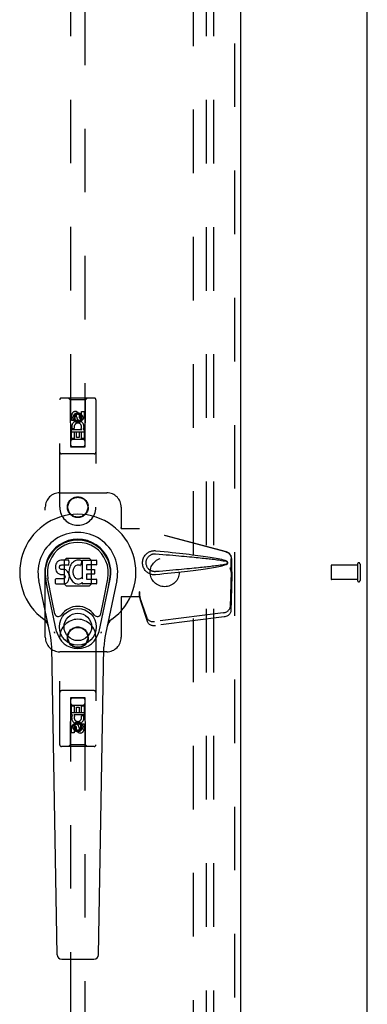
# Model space of a CAD drawing. Header units: inches. Extents: x 0 to 200, y 0 to 129.
# Tile 6 of 30: x 68 to 74, y 41 to 58. Entities that reach past the tile are written whole.
import ezdxf

# ---------------------------------------------------------------- set-up
doc = ezdxf.new("R2010")
doc.units = ezdxf.units.IN
doc.header["$LTSCALE"] = 11
doc.header["$MEASUREMENT"] = 0
doc.linetypes.add('HIDDEN', pattern=[0.2, 0.1, -0.1])
doc.layers.get('0').update_dxf_attribs({"linetype": 'CONTINUOUS'})
for name, color, linetype in [('DEFAULT_2', 8, 'HIDDEN'), ('MAIN_ENCLOSURE_DOOR_ASSEMBLY', 7, 'CONTINUOUS'), ('SUBPANEL', 7, 'CONTINUOUS')]:
    doc.layers.add(name, color=color, linetype=linetype)

msp = doc.modelspace()

# ---------------------------------------------------------------- linework, layer by layer
at = {"color": 7, "linetype": 'Continuous'}
msp.add_line((74.148, 10.1993), (74.148, 58.1373), dxfattribs=at)
at = {"layer": 'DEFAULT_2', "color": 8, "linetype": 'HIDDEN'}
for p, q in [((71.148, 17.5744), (71.148, 78.5742)), ((73.523, 48.1883), (73.523, 47.9603)), ((73.98, 48.1983), (73.533, 48.1983)), ((73.98, 48.2163), (73.98, 47.9323)), ((74.023, 48.2163), (74.023, 47.9323)), ((73.98, 47.9503), (73.533, 47.9503))]:
    msp.add_line(p, q, dxfattribs=at)
for centre, radius, start, end in [((73.533, 48.1883), 0.01, 90, 180), ((74.0015, 48.2163), 0.0215, 0, 180), ((73.533, 47.9603), 0.01, 180, 270), ((74.0015, 47.9323), 0.0215, 180, 360)]:
    msp.add_arc(centre, radius, start, end, dxfattribs=at)
at = {"layer": 'MAIN_ENCLOSURE_DOOR_ASSEMBLY', "color": 8, "linetype": 'HIDDEN'}
for p, q in [((71.8565, 79.2203), (71.8565, 16.9283)), ((69.023, 78.2468), (69.023, 50.245)), ((69.273, 50.245), (69.273, 78.2468)), ((69.4305, 51.0868), (68.8655, 51.0868)), ((69.018, 51.0568), (68.988, 51.0868)), ((69.278, 51.0568), (69.308, 51.0868)), ((68.8355, 49.1993), (68.8355, 51.0568)), ((69.018, 51.0568), (69.0215, 50.2468)), ((69.278, 51.0568), (69.018, 51.0568)), ((69.2745, 50.2468), (69.278, 51.0568)), ((69.4605, 51.0568), (69.4605, 49.1993)), ((69.0414, 50.6971), (69.0414, 50.7895)), ((69.0838, 50.7895), (69.0838, 50.6971)), ((69.148, 50.8187), (69.0855, 50.7826)), ((69.0855, 50.7826), (69.0855, 50.7104)), ((69.0855, 50.7826), (69.0955, 50.7768)), ((69.148, 50.8071), (69.0955, 50.7768)), ((69.0955, 50.7768), (69.0955, 50.7162)), ((69.1277, 50.7609), (69.1277, 50.7895)), ((69.148, 50.8187), (69.148, 50.8071)), ((69.2105, 50.7826), (69.148, 50.8187)), ((69.2005, 50.7768), (69.148, 50.8071)), ((69.1686, 50.8033), (69.1686, 50.757)), ((69.2105, 50.7826), (69.2005, 50.7768)), ((69.2005, 50.7162), (69.2005, 50.7768)), ((69.2105, 50.7104), (69.2105, 50.7826)), ((69.2122, 50.7609), (69.2122, 50.8534)), ((69.2122, 50.8534), (69.2546, 50.8534)), ((69.2546, 50.8534), (69.2546, 50.7609)), ((69.0838, 50.6971), (69.0414, 50.6971)), ((69.0855, 50.7104), (69.0955, 50.7162)), ((69.0855, 50.7104), (69.148, 50.6743)), ((69.0955, 50.7162), (69.148, 50.6859)), ((69.148, 50.6859), (69.2005, 50.7162)), ((69.148, 50.6743), (69.2105, 50.7104)), ((69.148, 50.6743), (69.148, 50.6859)), ((69.2105, 50.7104), (69.2005, 50.7162)), ((69.2756, 50.4968), (69.0204, 50.4968)), ((69.0414, 50.3847), (69.0414, 50.5408)), ((69.0414, 50.5408), (69.219, 50.5408)), ((69.0895, 50.5652), (69.0504, 50.5482)), ((69.0838, 50.4982), (69.0838, 50.3847)), ((69.1262, 50.4982), (69.0838, 50.4982)), ((69.1262, 50.406), (69.1262, 50.4982)), ((69.1687, 50.406), (69.1262, 50.406)), ((69.1687, 50.4982), (69.1687, 50.406)), ((69.2122, 50.4982), (69.1687, 50.4982)), ((69.219, 50.5408), (69.2004, 50.5538)), ((69.2122, 50.3847), (69.2122, 50.4982)), ((69.2441, 50.5443), (69.2423, 50.5408)), ((69.2423, 50.5408), (69.2546, 50.5408)), ((69.2546, 50.5408), (69.2546, 50.3847)), ((69.0215, 50.2468), (69.2745, 50.2468)), ((69.023, 50.2481), (69.273, 50.2481)), ((69.023, 50.245), (69.273, 50.245)), ((69.0838, 50.3847), (69.0414, 50.3847)), ((69.233, 50.3718), (69.063, 50.3718)), ((69.2546, 50.3847), (69.2122, 50.3847)), ((69.4305, 50.1218), (68.8655, 50.1218)), ((68.8355, 49.4493), (69.648, 49.4493)), ((68.5855, 46.9493), (68.5855, 49.1993)), ((69.898, 49.1993), (69.898, 48.8461)), ((69.895, 48.8293), (69.898, 48.8461)), ((69.895, 48.8293), (70.216, 48.8293)), ((69.9024, 48.8293), (69.898, 48.8461)), ((71.7057, 48.427), (70.2083, 48.8293)), ((71.7134, 48.427), (70.216, 48.8293)), ((68.9468, 48.3108), (68.9115, 48.2755)), ((68.9115, 48.2755), (68.9115, 47.8731)), ((69.3492, 48.3108), (68.9468, 48.3108)), ((69.3845, 48.2755), (69.3492, 48.3108)), ((69.3845, 47.8731), (69.3845, 48.2755)), ((71.7981, 48.0765), (71.7981, 48.3062)), ((71.8058, 48.0765), (71.8058, 48.3062)), ((71.7763, 48.1581), (71.7981, 48.0765)), ((71.7974, 48.0879), (71.7782, 47.4728)), ((71.784, 48.1581), (71.8058, 48.0765)), ((71.7974, 48.0879), (71.8109, 48.0169)), ((71.8058, 48.0765), (71.7981, 48.0765)), ((71.7997, 48.104), (71.8084, 48.0478)), ((71.8084, 48.0478), (71.8093, 48.037)), ((71.8093, 48.037), (71.8102, 48.0266)), ((71.8102, 48.0266), (71.8109, 48.0169)), ((68.9115, 47.8731), (68.9468, 47.8378)), ((69.3492, 47.8378), (69.3845, 47.8731)), ((71.8109, 48.0169), (71.7918, 47.4018)), ((68.9468, 47.8378), (69.3492, 47.8378)), ((70.216, 47.7368), (70.2083, 47.7368)), ((70.2083, 47.7368), (70.2083, 47.6493)), ((70.216, 47.7368), (70.216, 47.6493)), ((70.216, 47.6493), (69.895, 47.6493)), ((69.895, 47.6493), (69.898, 47.6325)), ((69.9024, 47.6493), (69.898, 47.6325)), ((69.898, 47.6325), (69.898, 46.9493)), ((70.3465, 47.2788), (70.2146, 47.6626)), ((70.2281, 47.5916), (70.2146, 47.6626)), ((70.2238, 47.622), (70.2281, 47.5916)), ((70.36, 47.2078), (70.2281, 47.5916)), ((71.6607, 47.3737), (70.4733, 47.2212)), ((71.6743, 47.3027), (70.4868, 47.1502)), ((68.8355, 45.0918), (68.8355, 46.9493)), ((69.4605, 46.9493), (69.4605, 45.0918)), ((69.648, 46.6993), (68.8355, 46.6993)), ((69.4305, 46.0268), (68.8655, 46.0268)), ((69.0215, 45.9018), (69.018, 45.0918)), ((69.0215, 45.9018), (69.2745, 45.9018)), ((69.023, 45.9036), (69.023, 17.9018)), ((69.273, 45.9036), (69.023, 45.9036)), ((69.273, 45.9005), (69.023, 45.9005)), ((69.273, 17.9018), (69.273, 45.9036)), ((69.278, 45.0918), (69.2745, 45.9018)), ((69.0204, 45.6518), (69.2756, 45.6518)), ((69.0414, 45.6078), (69.0414, 45.7639)), ((69.0414, 45.7639), (69.0839, 45.7639)), ((69.063, 45.7768), (69.233, 45.7768)), ((69.0839, 45.7639), (69.0839, 45.6504)), ((69.0839, 45.6504), (69.1273, 45.6504)), ((69.1273, 45.6504), (69.1273, 45.7426)), ((69.1273, 45.7426), (69.1698, 45.7426)), ((69.1698, 45.7426), (69.1698, 45.6504)), ((69.1698, 45.6504), (69.2122, 45.6504)), ((69.2122, 45.6504), (69.2122, 45.7639)), ((69.2122, 45.7639), (69.2547, 45.7639)), ((69.2547, 45.7639), (69.2547, 45.6078)), ((69.0537, 45.6078), (69.0414, 45.6078)), ((69.0519, 45.6043), (69.0537, 45.6078)), ((69.2547, 45.6078), (69.0771, 45.6078)), ((69.0771, 45.6078), (69.0956, 45.5948)), ((69.148, 45.4743), (69.0855, 45.4382)), ((69.148, 45.4743), (69.148, 45.4627)), ((69.2105, 45.4382), (69.148, 45.4743)), ((69.2066, 45.5834), (69.2457, 45.6004)), ((69.0414, 45.2952), (69.0414, 45.3877)), ((69.0839, 45.2952), (69.0414, 45.2952)), ((69.0839, 45.3877), (69.0839, 45.2952)), ((69.0855, 45.4382), (69.0855, 45.366)), ((69.0855, 45.4382), (69.0955, 45.4324)), ((69.0855, 45.366), (69.0955, 45.3718)), ((69.0855, 45.366), (69.148, 45.3299)), ((69.148, 45.4627), (69.0955, 45.4324)), ((69.0955, 45.4324), (69.0955, 45.3718)), ((69.0955, 45.3718), (69.148, 45.3415)), ((69.1274, 45.3453), (69.1274, 45.3916)), ((69.2005, 45.4324), (69.148, 45.4627)), ((69.148, 45.3415), (69.2005, 45.3718)), ((69.148, 45.3299), (69.2105, 45.366)), ((69.148, 45.3299), (69.148, 45.3415)), ((69.1683, 45.3877), (69.1683, 45.3592)), ((69.2105, 45.4382), (69.2005, 45.4324)), ((69.2005, 45.3718), (69.2005, 45.4324)), ((69.2105, 45.366), (69.2005, 45.3718)), ((69.2105, 45.366), (69.2105, 45.4382)), ((69.2122, 45.3591), (69.2122, 45.4515)), ((69.2122, 45.4515), (69.2547, 45.4515)), ((69.2547, 45.4515), (69.2547, 45.3591)), ((69.4305, 45.0618), (68.8655, 45.0618)), ((69.018, 45.0918), (68.988, 45.0618)), ((69.278, 45.0918), (69.018, 45.0918)), ((69.278, 45.0918), (69.308, 45.0618))]:
    msp.add_line(p, q, dxfattribs=at)
at = {"layer": 'MAIN_ENCLOSURE_DOOR_ASSEMBLY', "color": 3, "linetype": 'Continuous'}
msp.add_line((71.9605, 79.2203), (71.9605, 16.9283), dxfattribs=at)
at = {"layer": 'MAIN_ENCLOSURE_DOOR_ASSEMBLY', "color": 7, "linetype": 'Continuous'}
for p, q in [((68.7637, 48.1886), (68.7619, 48.1649)), ((68.7688, 48.212), (68.7637, 48.1886)), ((68.7781, 48.2345), (68.7688, 48.212)), ((68.7918, 48.2541), (68.7781, 48.2345)), ((68.8003, 48.2621), (68.7918, 48.2541)), ((68.8099, 48.2687), (68.8003, 48.2621)), ((68.8315, 48.2784), (68.8099, 48.2687)), ((68.8549, 48.2857), (68.8315, 48.2784)), ((68.8356, 48.1833), (68.8388, 48.19)), ((68.8388, 48.19), (68.8446, 48.1948)), ((68.8446, 48.1948), (68.8589, 48.1993)), ((68.9945, 48.2857), (68.8549, 48.2857)), ((68.8589, 48.1993), (68.8738, 48.2004)), ((68.8738, 48.2004), (68.9867, 48.2004)), ((68.9867, 48.2004), (68.9923, 48.2009)), ((68.9923, 48.2009), (68.9941, 48.2063)), ((68.9941, 48.2063), (68.9953, 48.2191)), ((68.9962, 48.2429), (68.9945, 48.2857)), ((68.9953, 48.2191), (68.9962, 48.2429)), ((69.0282, 48.2052), (69.0174, 48.1857)), ((69.0412, 48.2234), (69.0282, 48.2052)), ((69.0558, 48.2401), (69.0412, 48.2234)), ((69.0722, 48.2554), (69.0558, 48.2401)), ((69.0904, 48.2683), (69.0722, 48.2554)), ((69.1108, 48.2772), (69.0904, 48.2683)), ((69.1351, 48.1958), (69.1102, 48.1853)), ((69.1326, 48.2821), (69.1108, 48.2772)), ((69.1547, 48.2843), (69.1326, 48.2821)), ((69.1479, 48.1991), (69.1351, 48.1958)), ((69.1612, 48.1989), (69.1479, 48.1991)), ((69.1773, 48.2839), (69.1547, 48.2843)), ((69.1744, 48.1958), (69.1612, 48.1989)), ((69.1868, 48.1909), (69.1744, 48.1958)), ((69.1884, 48.2822), (69.1773, 48.2839)), ((69.1989, 48.2788), (69.1884, 48.2822)), ((69.219, 48.2616), (69.1928, 48.1934)), ((69.2176, 48.2667), (69.1989, 48.2788)), ((69.2278, 47.9585), (69.2278, 48.2837)), ((69.2278, 48.2837), (69.4646, 48.2837)), ((69.2979, 48.1959), (69.2979, 48.1284)), ((69.4646, 48.2003), (69.3024, 48.2003)), ((69.4691, 48.2792), (69.4691, 48.2048)), ((68.7619, 48.1649), (68.7627, 48.141)), ((68.7627, 48.141), (68.7666, 48.1175)), ((68.7666, 48.1175), (68.7749, 48.0953)), ((68.7749, 48.0953), (68.7877, 48.0751)), ((68.7877, 48.0751), (68.8041, 48.0578)), ((68.8041, 48.0578), (68.824, 48.0447)), ((68.824, 48.0447), (68.8351, 48.0405)), ((68.833, 48.1532), (68.8336, 48.1683)), ((68.8336, 48.1456), (68.833, 48.1532)), ((68.8336, 48.1683), (68.8356, 48.1833)), ((68.8359, 48.1386), (68.8336, 48.1456)), ((68.8351, 48.0405), (68.8468, 48.0385)), ((68.8404, 48.1325), (68.8359, 48.1386)), ((68.8466, 48.1281), (68.8404, 48.1325)), ((68.861, 48.1241), (68.8466, 48.1281)), ((68.8468, 48.0385), (68.8943, 48.038)), ((68.8851, 48.1249), (68.861, 48.1241)), ((68.909, 48.1236), (68.8851, 48.1249)), ((68.8943, 48.038), (68.9019, 48.0373)), ((68.9019, 48.0373), (68.9088, 48.0349)), ((68.9088, 48.0349), (68.9148, 48.0303)), ((68.9325, 48.1185), (68.909, 48.1236)), ((68.9148, 48.0303), (68.9198, 48.0244)), ((68.9198, 48.0244), (68.9263, 48.0108)), ((68.9434, 48.1137), (68.9325, 48.1185)), ((68.9533, 48.1068), (68.9434, 48.1137)), ((68.9705, 48.09), (68.9533, 48.1068)), ((68.9836, 48.0699), (68.9705, 48.09)), ((68.993, 48.0478), (68.9836, 48.0699)), ((68.9992, 48.0247), (68.993, 48.0478)), ((68.9987, 48.1217), (68.9941, 48.0773)), ((68.9941, 48.0773), (68.995, 48.0551)), ((68.995, 48.0551), (68.9981, 48.033)), ((68.9981, 48.033), (69.0027, 48.0111)), ((69.0028, 48.1436), (68.9987, 48.1217)), ((69.0018, 48.0008), (68.9992, 48.0247)), ((69.0089, 48.1651), (69.0028, 48.1436)), ((69.0174, 48.1857), (69.0089, 48.1651)), ((69.0642, 48.093), (69.0635, 48.0661)), ((69.0635, 48.0661), (69.0648, 48.0529)), ((69.0674, 48.1198), (69.0642, 48.093)), ((69.0648, 48.0529), (69.0679, 48.0401)), ((69.0712, 48.1324), (69.0674, 48.1198)), ((69.0679, 48.0401), (69.0781, 48.0152)), ((69.077, 48.1442), (69.0712, 48.1324)), ((69.0912, 48.1674), (69.077, 48.1442)), ((69.0994, 48.1778), (69.0912, 48.1674)), ((69.1102, 48.1853), (69.0994, 48.1778)), ((69.2991, 48.0374), (69.2991, 47.9598)), ((69.3024, 48.1239), (69.4336, 48.1239)), ((69.4336, 48.0419), (69.3036, 48.0419)), ((69.4381, 48.1195), (69.4381, 48.0463)), ((68.6715, 47.0047), (68.4742, 47.9307)), ((68.7822, 47.0519), (68.5897, 47.9553)), ((68.6379, 47.729), (68.5936, 47.9562)), ((68.7054, 47.5822), (68.6309, 47.9634)), ((68.7644, 47.8791), (68.7644, 47.954)), ((68.8281, 47.959), (68.7689, 47.9585)), ((68.7692, 47.8743), (68.9132, 47.8743)), ((68.889, 47.9593), (68.8281, 47.959)), ((68.9042, 47.9605), (68.889, 47.9593)), ((68.9106, 47.9639), (68.9042, 47.9605)), ((68.9161, 47.9692), (68.9106, 47.9639)), ((68.9132, 47.8743), (68.9252, 47.8759)), ((68.9254, 47.9812), (68.9161, 47.9692)), ((68.9252, 47.8759), (68.9364, 47.8799)), ((68.928, 47.9881), (68.9254, 47.9812)), ((68.9263, 48.0108), (68.9287, 47.9957)), ((68.9287, 47.9957), (68.928, 47.9881)), ((68.9364, 47.8799), (68.9562, 47.8937)), ((68.9562, 47.8937), (68.9732, 47.9106)), ((68.9732, 47.9106), (68.9799, 47.9205)), ((68.9799, 47.9205), (68.9853, 47.9313)), ((68.9853, 47.9313), (68.9939, 47.9537)), ((68.9939, 47.9537), (69.0001, 47.9769)), ((69.0001, 47.9769), (69.0018, 48.0008)), ((69.0027, 48.0111), (69.0097, 47.9901)), ((69.0097, 47.9901), (69.031, 47.9508)), ((69.031, 47.9508), (69.0436, 47.9324)), ((69.0436, 47.9324), (69.0583, 47.9158)), ((69.0583, 47.9158), (69.0748, 47.9007)), ((69.0748, 47.9007), (69.0925, 47.887)), ((69.0781, 48.0152), (69.0914, 47.9921)), ((69.0914, 47.9921), (69.1001, 47.9821)), ((69.0925, 47.887), (69.1023, 47.8819)), ((69.1001, 47.9821), (69.1102, 47.9732)), ((69.1023, 47.8819), (69.1128, 47.8782)), ((69.1102, 47.9732), (69.1214, 47.9658)), ((69.1128, 47.8782), (69.1346, 47.8726)), ((69.1214, 47.9658), (69.1337, 47.961)), ((69.1337, 47.961), (69.147, 47.9586)), ((69.1346, 47.8726), (69.1565, 47.8701)), ((69.147, 47.9586), (69.1604, 47.9581)), ((69.1565, 47.8701), (69.1787, 47.8732)), ((69.1604, 47.9581), (69.1735, 47.9601)), ((69.1735, 47.9601), (69.1863, 47.9641)), ((69.1787, 47.8732), (69.2, 47.8799)), ((69.1863, 47.9641), (69.1984, 47.9696)), ((69.1984, 47.9696), (69.2095, 47.9771)), ((69.2, 47.8799), (69.2189, 47.8916)), ((69.2159, 47.976), (69.2278, 47.9585)), ((69.2189, 47.8916), (69.2191, 47.8917)), ((69.2296, 47.8917), (69.2191, 47.8917)), ((69.2296, 47.8788), (69.2296, 47.8917)), ((69.4652, 47.8743), (69.2341, 47.8743)), ((69.3036, 47.9554), (69.4652, 47.9554)), ((69.4697, 47.9509), (69.4697, 47.8788)), ((69.5138, 47.0519), (69.7063, 47.9553)), ((69.5906, 47.5822), (69.6652, 47.9634)), ((69.8219, 47.9307), (69.6245, 47.0047)), ((69.6581, 47.729), (69.7025, 47.9562)), ((68.7534, 47.3571), (68.7054, 47.5822)), ((69.5426, 47.3571), (69.5906, 47.5822)), ((68.7901, 41.4588), (68.6972, 46.7792)), ((69.5059, 41.4588), (69.5988, 46.7792)), ((68.8688, 41.3814), (69.4272, 41.3814))]:
    msp.add_line(p, q, dxfattribs=at)
at = {"layer": 'MAIN_ENCLOSURE_DOOR_ASSEMBLY', "color": 8, "linetype": 'HIDDEN'}
for points in [[(70.4919, 48.0313), (70.479, 48.0304), (70.4662, 48.0304), (70.4532, 48.0312), (70.4403, 48.0327), (70.4276, 48.0351), (70.415, 48.0383), (70.4028, 48.0423), (70.3909, 48.047), (70.3792, 48.0524), (70.3677, 48.0587), (70.3563, 48.0659), (70.3449, 48.0743), (70.3335, 48.0839), (70.3223, 48.095), (70.3113, 48.1077), (70.3009, 48.1218), (70.2917, 48.137), (70.2836, 48.1531), (70.2771, 48.1697), (70.2719, 48.1867), (70.2683, 48.2039), (70.2661, 48.2211), (70.2653, 48.2385), (70.266, 48.2558), (70.268, 48.273), (70.2715, 48.2901), (70.2765, 48.3072), (70.2829, 48.3238), (70.2908, 48.34), (70.2999, 48.3553), (70.3102, 48.3695), (70.3212, 48.3824), (70.3324, 48.3936), (70.3438, 48.4034), (70.3552, 48.4119), (70.3668, 48.4193), (70.3784, 48.4258), (70.3901, 48.4313), (70.4022, 48.4361), (70.4145, 48.4401), (70.4271, 48.4434), (70.4399, 48.4458), (70.4529, 48.4474)], [(70.4919, 48.0848), (70.4826, 48.0843), (70.4732, 48.0844), (70.4638, 48.0851), (70.4544, 48.0864), (70.4452, 48.0882), (70.4361, 48.0907), (70.4272, 48.0936), (70.4186, 48.0971), (70.4101, 48.1012), (70.4019, 48.1058), (70.3936, 48.1111), (70.3855, 48.1172), (70.3773, 48.1242), (70.3693, 48.1322), (70.3613, 48.1414), (70.3539, 48.1515), (70.3474, 48.1623), (70.3417, 48.1735), (70.3371, 48.1848), (70.3335, 48.196), (70.3308, 48.2069), (70.329, 48.2177), (70.3279, 48.2281), (70.3275, 48.2385), (70.3278, 48.2489), (70.3288, 48.2593), (70.3305, 48.27), (70.333, 48.2809), (70.3364, 48.292), (70.3409, 48.3033), (70.3464, 48.3145), (70.3529, 48.3255), (70.3602, 48.3357), (70.3681, 48.3451), (70.3761, 48.3533), (70.3843, 48.3605), (70.3926, 48.3668), (70.4009, 48.3722), (70.4093, 48.377), (70.4179, 48.3812), (70.4266, 48.3848), (70.4356, 48.3878), (70.4447, 48.3903), (70.4541, 48.3922), (70.4635, 48.3935), (70.473, 48.3942), (70.4824, 48.3943), (70.4919, 48.3938)], [(70.4529, 48.4474), (70.4659, 48.4482), (70.4789, 48.4482), (70.4919, 48.4473)], [(70.4919, 48.4473), (70.5675, 48.4398), (70.6401, 48.4324), (70.7098, 48.4252), (70.7767, 48.4181), (70.8408, 48.4112), (70.9023, 48.4045), (70.9613, 48.3978), (71.0179, 48.3913), (71.0721, 48.3849), (71.1241, 48.3786), (71.1739, 48.3724), (71.2217, 48.3662), (71.2675, 48.3602), (71.3114, 48.3541), (71.3535, 48.3481), (71.3938, 48.3421), (71.4324, 48.3361), (71.4694, 48.3301), (71.5047, 48.324), (71.5385, 48.3178), (71.5708, 48.3115), (71.6016, 48.3049), (71.631, 48.2981), (71.6589, 48.2909), (71.6853, 48.2829), (71.7101, 48.2743)], [(70.4919, 48.3938), (70.5553, 48.3885), (70.6165, 48.3833), (70.6755, 48.3783), (70.7324, 48.3734), (70.7873, 48.3686), (70.8401, 48.364), (70.8908, 48.3595), (70.9396, 48.3551), (70.9865, 48.3509), (71.0315, 48.3467), (71.0746, 48.3427), (71.1159, 48.3388), (71.1553, 48.335), (71.1931, 48.3314), (71.2291, 48.3278), (71.2634, 48.3243), (71.2961, 48.3209), (71.3275, 48.3177), (71.3576, 48.3144), (71.3867, 48.3112), (71.4149, 48.3081), (71.4425, 48.3049), (71.4697, 48.3016), (71.4966, 48.2983), (71.5234, 48.2949), (71.5502, 48.2914), (71.5771, 48.2876), (71.6039, 48.2836), (71.6306, 48.2794), (71.6574, 48.2747), (71.6839, 48.2694), (71.7103, 48.2635)], [(71.7057, 48.427), (71.7187, 48.4227), (71.731, 48.4171), (71.7427, 48.4102), (71.7536, 48.402), (71.7635, 48.3927), (71.7723, 48.3823), (71.78, 48.3711), (71.7864, 48.3591), (71.7915, 48.3464), (71.7952, 48.3333), (71.7974, 48.3199), (71.7981, 48.3062)], [(71.8058, 48.3062), (71.805, 48.3199), (71.8028, 48.3333), (71.7992, 48.3464), (71.7941, 48.3591), (71.7877, 48.3711), (71.78, 48.3823), (71.7712, 48.3927), (71.7613, 48.402), (71.7504, 48.4102), (71.7387, 48.4171), (71.7264, 48.4227), (71.7134, 48.427)], [(71.7103, 48.2152), (71.684, 48.2092), (71.6575, 48.2039), (71.6308, 48.1992), (71.6041, 48.195), (71.5773, 48.191), (71.5505, 48.1873), (71.5238, 48.1837), (71.497, 48.1803), (71.4702, 48.177), (71.4431, 48.1738), (71.4156, 48.1706), (71.3874, 48.1674), (71.3583, 48.1643), (71.3283, 48.161), (71.2969, 48.1577), (71.2642, 48.1544), (71.2299, 48.1509), (71.1939, 48.1473), (71.1562, 48.1437), (71.1167, 48.1399), (71.0754, 48.136), (71.0323, 48.1319), (70.9873, 48.1278), (70.9404, 48.1236), (70.8915, 48.1192), (70.8407, 48.1147), (70.7878, 48.11), (70.7329, 48.1053), (70.6759, 48.1004), (70.6167, 48.0953), (70.5554, 48.0901), (70.4919, 48.0848)], [(71.7101, 48.2043), (71.6875, 48.1964), (71.6635, 48.189), (71.6382, 48.1823), (71.6117, 48.1759), (71.5838, 48.1698), (71.5547, 48.164), (71.5243, 48.1582), (71.4926, 48.1525), (71.4594, 48.1469), (71.4249, 48.1413), (71.3889, 48.1358), (71.3514, 48.1302), (71.3123, 48.1246), (71.2716, 48.119), (71.2292, 48.1133), (71.1851, 48.1076), (71.1392, 48.1019), (71.0913, 48.096), (71.0416, 48.0901), (70.9898, 48.084), (70.9358, 48.0779), (70.8797, 48.0717), (70.8213, 48.0653), (70.7605, 48.0588), (70.6972, 48.0521), (70.6314, 48.0453), (70.563, 48.0384), (70.4919, 48.0313)], [(71.7101, 48.2743), (71.7162, 48.2712), (71.7215, 48.2673), (71.726, 48.2626), (71.7297, 48.2574), (71.7323, 48.2517), (71.7339, 48.2458), (71.7344, 48.2395), (71.7339, 48.2332), (71.7324, 48.2273), (71.7298, 48.2216), (71.7262, 48.2162), (71.7216, 48.2114), (71.7163, 48.2075), (71.7101, 48.2043)], [(71.7103, 48.2635), (71.7154, 48.2616), (71.7198, 48.2591), (71.7237, 48.2559), (71.7267, 48.2522), (71.729, 48.2481), (71.7303, 48.2438), (71.7307, 48.2391), (71.7302, 48.2344), (71.7288, 48.2301), (71.7266, 48.2261), (71.7235, 48.2225), (71.7197, 48.2194), (71.7153, 48.2169), (71.7103, 48.2152)], [(71.7763, 48.1581), (71.7816, 48.1385), (71.787, 48.1193), (71.7924, 48.1004), (71.7978, 48.082), (71.8031, 48.0645), (71.8084, 48.0478)], [(71.784, 48.1581), (71.7866, 48.1485), (71.7892, 48.1391), (71.7919, 48.1298), (71.7945, 48.1208), (71.7971, 48.1122), (71.7997, 48.104)], [(71.7997, 48.104), (71.7993, 48.1012), (71.799, 48.0984), (71.7986, 48.0957), (71.7982, 48.093), (71.7978, 48.0904), (71.7974, 48.0879)], [(70.2083, 47.7368), (70.2108, 47.7166), (70.2134, 47.6965), (70.2161, 47.6769), (70.2188, 47.6578), (70.2238, 47.622)], [(70.2152, 47.6783), (70.215, 47.6728), (70.2149, 47.6702), (70.2148, 47.6676), (70.2147, 47.6651), (70.2146, 47.6626)], [(70.2157, 47.7163), (70.2155, 47.6966), (70.2154, 47.6872), (70.2152, 47.6783)], [(70.2227, 47.6298), (70.2212, 47.6407), (70.2191, 47.6581), (70.2174, 47.6741), (70.2163, 47.6886), (70.2157, 47.7014), (70.2156, 47.709)], [(70.216, 47.7368), (70.2158, 47.7265), (70.2157, 47.7163)], [(71.6607, 47.3737), (71.6762, 47.3764), (71.6911, 47.3804), (71.7055, 47.3858), (71.7192, 47.3923), (71.7318, 47.3999), (71.7432, 47.4085), (71.7533, 47.418), (71.7618, 47.4282), (71.7686, 47.439), (71.7737, 47.4501), (71.7769, 47.4613), (71.7782, 47.4728)], [(71.7918, 47.4018), (71.7904, 47.3903), (71.7873, 47.3791), (71.7822, 47.3679), (71.7753, 47.3572), (71.7668, 47.347), (71.7568, 47.3375), (71.7453, 47.3289), (71.7327, 47.3213), (71.7191, 47.3147), (71.7046, 47.3094), (71.6898, 47.3054), (71.6743, 47.3027)], [(70.3465, 47.2788), (70.3507, 47.2691), (70.3564, 47.2601), (70.3635, 47.2518), (70.3721, 47.2442), (70.3819, 47.2375), (70.3929, 47.2318), (70.4048, 47.2271), (70.4175, 47.2236), (70.4309, 47.2212), (70.4448, 47.22), (70.4589, 47.22), (70.4733, 47.2212)], [(70.4868, 47.1502), (70.4725, 47.149), (70.4584, 47.149), (70.4445, 47.1502), (70.4311, 47.1525), (70.4183, 47.1561), (70.4064, 47.1607), (70.3955, 47.1665), (70.3856, 47.1732), (70.3771, 47.1807), (70.3699, 47.1891), (70.3642, 47.1981), (70.36, 47.2078)]]:
    msp.add_lwpolyline(points, dxfattribs=at)
at = {"layer": 'MAIN_ENCLOSURE_DOOR_ASSEMBLY', "color": 7, "linetype": 'Continuous'}
for points in [[(68.7498, 47.0214), (68.748, 47.0269), (68.7464, 47.0325), (68.745, 47.038), (68.7437, 47.0437)], [(69.5523, 47.0437), (69.551, 47.038), (69.5496, 47.0325), (69.548, 47.0269), (69.5463, 47.0214)]]:
    msp.add_lwpolyline(points, dxfattribs=at)
at = {"layer": 'MAIN_ENCLOSURE_DOOR_ASSEMBLY', "color": 8, "linetype": 'HIDDEN'}
for centre, radius in [((69.148, 50.7468), 0.085), ((69.148, 50.7468), 0.0845), ((69.148, 49.1993), 0.18), ((69.148, 49.1993), 0.1715), ((69.148, 46.9493), 0.18), ((69.148, 46.9493), 0.1715), ((69.148, 45.4018), 0.085), ((69.148, 45.4018), 0.0845)]:
    msp.add_circle(centre, radius, dxfattribs=at)
at = {"layer": 'MAIN_ENCLOSURE_DOOR_ASSEMBLY', "color": 7, "linetype": 'Continuous'}
for radius in [0.3169, 0.2382]:
    msp.add_circle((69.148, 47.1298), radius, dxfattribs=at)
at = {"layer": 'MAIN_ENCLOSURE_DOOR_ASSEMBLY', "color": 8, "linetype": 'HIDDEN'}
for centre, radius, start, end in [((68.8655, 51.0568), 0.03, 90, 180), ((69.4305, 51.0568), 0.03, 0, 90), ((69.1057, 50.7896), 0.0644, 12.29948, 180.07752), ((69.1057, 50.7895), 0.0219, 359.90115, 180), ((69.1911, 50.7609), 0.0635, 180, 360), ((69.1902, 50.7609), 0.0219, 190.307, 360), ((69.1481, 50.5906), 0.1065, 334.26362, 203.40274), ((69.1481, 50.5906), 0.0639, 324.88948, 203.40261), ((69.063, 50.3318), 0.04, 90, 180), ((69.063, 50.2868), 0.04, 180, 270), ((69.233, 50.3318), 0.04, 0, 90), ((69.233, 50.2868), 0.04, 270, 360), ((68.8655, 50.1518), 0.03, 180, 270), ((69.4305, 50.1518), 0.03, 270, 360), ((68.8355, 49.1993), 0.25, 90, 180), ((69.648, 49.1993), 0.25, 0, 90), ((69.148, 49.1993), 0.3125, 180, 360), ((69.148, 46.9493), 0.3125, 0, 180), ((68.8355, 46.9493), 0.25, 180, 270), ((69.648, 46.9493), 0.25, 270, 360), ((68.8655, 45.9968), 0.03, 90, 180), ((69.4305, 45.9968), 0.03, 0, 90), ((69.063, 45.8618), 0.04, 90, 180), ((69.063, 45.8168), 0.04, 180, 270), ((69.233, 45.8618), 0.04, 0, 90), ((69.233, 45.8168), 0.04, 270, 360), ((69.1479, 45.558), 0.1065, 154.26362, 23.40274), ((69.1479, 45.558), 0.0639, 144.88948, 23.40261), ((69.1049, 45.3877), 0.0635, 0, 180), ((69.1058, 45.3877), 0.0219, 10.307, 180), ((69.1903, 45.359), 0.0644, 192.29948, 0.07752), ((69.1903, 45.3591), 0.0219, 179.90115, 360), ((68.8655, 45.0918), 0.03, 180, 270), ((69.4305, 45.0918), 0.03, 270, 360)]:
    msp.add_arc(centre, radius, start, end, dxfattribs=at)
at = {"layer": 'MAIN_ENCLOSURE_DOOR_ASSEMBLY', "color": 7, "linetype": 'Continuous'}
for centre, radius, start, end in [((69.148, 48.0743), 1.0039, 305.50661, 234.49339), ((69.148, 48.0743), 0.689, 347.97034, 192.02966), ((69.148, 48.0743), 0.5709, 347.97034, 192.02966), ((69.148, 48.0645), 0.5269, 348.94024, 191.0594), ((69.1886, 48.195), 0.00448, 246.1578, 339.00164), ((69.2148, 48.2632), 0.00448, 339.00164, 51.87288), ((69.3024, 48.1959), 0.00448, 90, 180), ((69.4646, 48.2792), 0.00448, 0, 90), ((69.4646, 48.2048), 0.00448, 270, 360), ((69.3024, 48.1284), 0.00448, 180, 270), ((69.3036, 48.0374), 0.00448, 90, 180), ((69.4336, 48.1195), 0.00448, 0, 90), ((69.4336, 48.0463), 0.00448, 270, 360), ((68.7689, 47.954), 0.00448, 90, 180.01188), ((68.7692, 47.8791), 0.00483, 180, 270), ((69.2122, 47.9735), 0.00448, 34.0893, 127.3444), ((69.2341, 47.8788), 0.00448, 180, 270), ((69.3036, 47.9598), 0.00448, 180, 270), ((69.4652, 47.9509), 0.00448, 0, 90), ((69.4652, 47.8788), 0.00448, 270, 360), ((68.8111, 47.3694), 0.0591, 192.02966, 324.57633), ((69.148, 47.1298), 0.3543, 35.42367, 144.57633), ((69.4849, 47.3694), 0.0591, 215.42367, 347.97034), ((68.4506, 47.0968), 0.1969, 12.02966, 54.49339), ((69.8454, 47.0968), 0.1969, 125.50661, 167.97034), ((67.5163, 46.7586), 1.1811, 1, 12.02966), ((69.148, 47.1298), 0.374, 192.02966, 347.97034), ((70.7797, 46.7586), 1.1811, 167.97034, 179), ((68.8688, 41.4601), 0.0787, 181, 270), ((69.4272, 41.4601), 0.0787, 270, 359)]:
    msp.add_arc(centre, radius, start, end, dxfattribs=at)
msp.add_ellipse((69.148, 48.0644), major_axis=(0, 0.565), ratio=0.9998476, start_param=-1.7636498, end_param=1.7636498, dxfattribs=at)
at = {"layer": 'SUBPANEL', "color": 8, "linetype": 'HIDDEN'}
for p, q in [((71.3668, 76.0431), (71.3668, 20.1056)), ((71.4918, 76.0431), (71.4918, 20.1056))]:
    msp.add_line(p, q, dxfattribs=at)
msp.add_circle((70.648, 48.0743), 0.25, dxfattribs=at)

doc.saveas('drawing.dxf')
